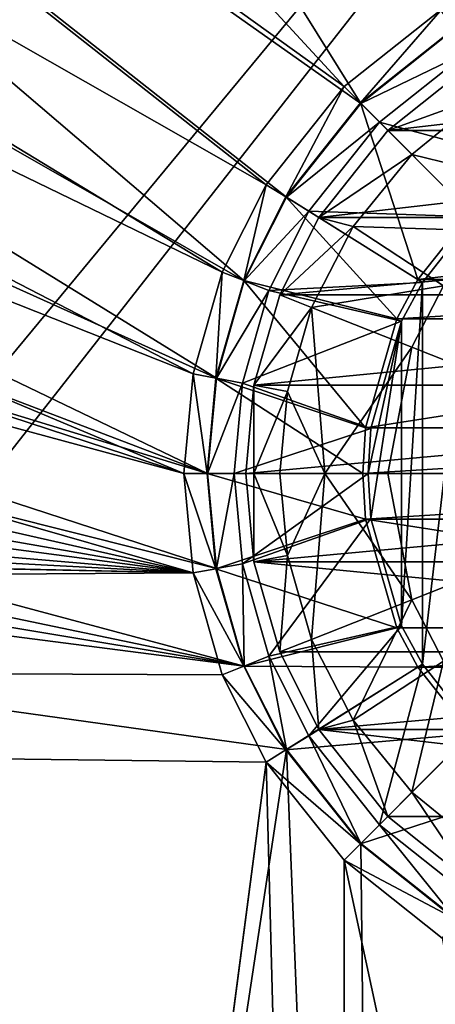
# Model space of a CAD drawing. Header units: metres. Extents: x 0 to 1651, y -1070 to 0.
# Tile 25 of 32: x 1318 to 1348, y -289 to -217. Entities that reach past the tile are written whole.
import ezdxf

# ---------------------------------------------------------------- set-up
doc = ezdxf.new("R2010")
doc.units = ezdxf.units.M

msp = doc.modelspace()

# ---------------------------------------------------------------- linework, layer by layer
at = {"layer": 'None'}
for points in [[(1227.175903, -97.601654, -406), (1341.770264, -221.770325, -406), (1172.095947, -99.991081, -406)], [(1348.928345, -216.09111, -406), (1341.770264, -221.770325, -406), (1227.175903, -97.601654, -406)], [(1172.095947, -99.991081, -406), (1336.091064, -228.928284, -406), (1117.12439, -104.191658, -406)], [(1341.770264, -221.770325, -406), (1336.091064, -228.928284, -406), (1172.095947, -99.991081, -406)], [(1117.12439, -104.191658, -406), (1332.880127, -235.304947, -406), (1072.084839, -108.994781, -406)], [(1336.091064, -228.928284, -406), (1332.880127, -235.304947, -406), (1117.12439, -104.191658, -406)], [(1072.084839, -108.994781, -406), (1330.743774, -242.735291, -406), (1013.476501, -117.099854, -406)], [(1332.880127, -235.304947, -406), (1330.743774, -242.735291, -406), (1072.084839, -108.994781, -406)], [(1013.476501, -117.099854, -406), (1330.077148, -250, -406), (955.190979, -127.269501, -406)], [(1330.743774, -242.735291, -406), (1330.077148, -250, -406), (1013.476501, -117.099854, -406)], [(1206.900146, -126.978722, -403), (1342.995117, -222.995056, -403), (1282.264526, -125.712708, -403)], [(1342.995117, -222.995056, -403), (1349.841309, -217.562958, -403), (1282.264526, -125.712708, -403)], [(1282.264526, -125.712708, -403), (1349.841309, -217.562958, -403), (1355.942505, -214.49057, -403)], [(1206.900146, -126.978722, -403), (1149.664185, -130.250336, -403), (1334.490601, -235.94249, -403)], [(1334.490601, -235.94249, -403), (1337.562988, -229.841339, -403), (1206.900146, -126.978722, -403)], [(1337.562988, -229.841339, -403), (1342.995117, -222.995056, -403), (1206.900146, -126.978722, -403)], [(1330.077148, -250, -406), (910.559204, -136.503036, -406), (955.190979, -127.269501, -406)], [(1149.664185, -130.250336, -403), (1093.557251, -135.405212, -403), (1332.446899, -243.050476, -403)], [(1149.664185, -130.250336, -403), (1332.446899, -243.050476, -403), (1334.490601, -235.94249, -403)], [(1093.557251, -135.405212, -403), (1046.447266, -141.236023, -403), (1331.809204, -250, -403)], [(1093.557251, -135.405212, -403), (1331.809204, -250, -403), (1332.446899, -243.050476, -403)], [(1330.743774, -257.264709, -406), (855.502075, -149.656174, -406), (910.559204, -136.503036, -406)], [(1330.077148, -250, -406), (1330.743774, -257.264709, -406), (910.559204, -136.503036, -406)], [(1046.447266, -141.236023, -403), (999.525085, -148.42247, -403), (1331.809204, -250, -403)], [(999.525085, -148.42247, -403), (942.473816, -159.040817, -403), (1332.446899, -256.949524, -403)], [(1331.809204, -250, -403), (999.525085, -148.42247, -403), (1332.446899, -256.949524, -403)], [(800.920776, -164.661942, -406), (855.502075, -149.656174, -406), (1330.743774, -257.264709, -406)], [(942.473816, -159.040817, -403), (888.53479, -171.012955, -403), (1334.490601, -264.057495, -403)], [(1332.446899, -256.949524, -403), (942.473816, -159.040817, -403), (1334.490601, -264.057495, -403)], [(749.313782, -180.700699, -406), (800.920776, -164.661942, -406), (1330.743774, -257.264709, -406)], [(1334.490601, -264.057495, -403), (888.53479, -171.012955, -403), (843.747192, -182.412338, -403)], [(1330.743774, -257.264709, -406), (688.147278, -202.117401, -406), (749.313782, -180.700699, -406)], [(843.747192, -182.412338, -403), (799.297241, -195.06424, -403), (1334.490601, -264.057495, -403)], [(799.297241, -195.06424, -403), (1337.562988, -270.158661, -403), (1334.490601, -264.057495, -403)], [(1337.562988, -270.158661, -403), (799.297241, -195.06424, -403), (1304.547363, -487.969818, -403)], [(639.965881, -220.892624, -406), (688.147278, -202.117401, -406), (1330.743774, -257.264709, -406)], [(1341.770264, -221.770325, -406), (1348.928345, -216.09111, -406), (1342.963867, -222.963928, -408.923737)], [(1348.928345, -216.09111, -406), (1349.818115, -217.525528, -408.923737), (1342.963867, -222.963928, -408.923737)], [(1342.963867, -222.963928, -408.923737), (1349.818115, -217.525528, -408.923737), (1351.003052, -231.003098, -411.970001)], [(1349.841309, -217.562958, -403), (1342.995117, -222.995056, -403), (1350.860229, -219.205322, -406.347565)], [(1342.995117, -222.995056, -403), (1344.361694, -224.361694, -406.347565), (1350.860229, -219.205322, -406.347565)], [(1350.860229, -219.205322, -406.347565), (1344.361694, -224.361694, -406.347565), (1356.067017, -227.492889, -408.970001)], [(592.386963, -241.14595, -406), (639.965881, -220.892624, -406), (1330.743774, -257.264709, -406)], [(1336.091064, -228.928284, -406), (1341.770264, -221.770325, -406), (1337.525513, -229.81813, -408.923737)], [(1341.770264, -221.770325, -406), (1342.963867, -222.963928, -408.923737), (1337.525513, -229.81813, -408.923737)], [(1337.525513, -229.81813, -408.923737), (1342.963867, -222.963928, -408.923737), (1347.15686, -235.859467, -411.970001)], [(1342.995117, -222.995056, -403), (1337.562988, -229.841339, -403), (1344.361694, -224.361694, -406.347565)], [(1342.963867, -222.963928, -408.923737), (1351.003052, -231.003098, -411.970001), (1347.15686, -235.859467, -411.970001)], [(1337.562988, -229.841339, -403), (1339.205322, -230.860184, -406.347565), (1344.361694, -224.361694, -406.347565)], [(1344.361694, -224.361694, -406.347565), (1339.205322, -230.860184, -406.347565), (1351.282349, -231.282379, -408.970001)], [(1344.361694, -224.361694, -406.347565), (1351.282349, -231.282379, -408.970001), (1356.067017, -227.492889, -408.970001)], [(1332.880127, -235.304947, -406), (1336.091064, -228.928284, -406), (1334.449585, -235.926285, -408.923737)], [(1336.091064, -228.928284, -406), (1337.525513, -229.81813, -408.923737), (1334.449585, -235.926285, -408.923737)], [(1334.449585, -235.926285, -408.923737), (1337.525513, -229.81813, -408.923737), (1345.617554, -238.718918, -411.970001)], [(1337.562988, -229.841339, -403), (1334.490601, -235.94249, -403), (1339.205322, -230.860184, -406.347565)], [(1337.525513, -229.81813, -408.923737), (1347.15686, -235.859467, -411.970001), (1345.617554, -238.718918, -411.970001)], [(1334.490601, -235.94249, -403), (1336.287598, -236.6539, -406.347565), (1339.205322, -230.860184, -406.347565)], [(1339.205322, -230.860184, -406.347565), (1336.287598, -236.6539, -406.347565), (1347.49292, -236.066986, -408.970001)], [(1339.205322, -230.860184, -406.347565), (1347.49292, -236.066986, -408.970001), (1351.282349, -231.282379, -408.970001)], [(1351.003052, -231.003098, -411.970001), (1388.996948, -231.003098, -411.970001), (1347.15686, -235.859467, -411.970001)], [(1388.996948, -231.003098, -411.970001), (1392.84314, -235.859467, -411.970001), (1347.15686, -235.859467, -411.970001)], [(1351.282349, -268.717621, -408.970001), (1351.282349, -231.282379, -408.970001), (1347.49292, -263.933014, -408.970001)], [(1351.282349, -231.282379, -408.970001), (1347.49292, -236.066986, -408.970001), (1347.49292, -263.933014, -408.970001)], [(1330.743774, -242.735291, -406), (1332.880127, -235.304947, -406), (1332.403564, -243.042465, -408.923737)], [(1332.880127, -235.304947, -406), (1334.449585, -235.926285, -408.923737), (1332.403564, -243.042465, -408.923737)], [(1332.403564, -243.042465, -408.923737), (1334.449585, -235.926285, -408.923737), (1343.341797, -246.66748, -411.970001)], [(1334.490601, -235.94249, -403), (1332.446899, -243.050476, -403), (1336.287598, -236.6539, -406.347565)], [(1334.449585, -235.926285, -408.923737), (1345.617554, -238.718918, -411.970001), (1343.341797, -246.66748, -411.970001)], [(1336.287598, -236.6539, -406.347565), (1345.975464, -238.885956, -408.970001), (1347.49292, -236.066986, -408.970001)], [(1347.15686, -235.859467, -411.970001), (1392.84314, -235.859467, -411.970001), (1345.617554, -238.718918, -411.970001)], [(1392.84314, -235.859467, -411.970001), (1394.382446, -238.718918, -411.970001), (1345.617554, -238.718918, -411.970001)], [(1347.49292, -263.933014, -408.970001), (1347.49292, -236.066986, -408.970001), (1345.975464, -261.114044, -408.970001)], [(1347.49292, -236.066986, -408.970001), (1345.975464, -238.885956, -408.970001), (1345.975464, -261.114044, -408.970001)], [(1332.446899, -243.050476, -403), (1334.34729, -243.402161, -406.347565), (1336.287598, -236.6539, -406.347565)], [(1336.287598, -236.6539, -406.347565), (1334.34729, -243.402161, -406.347565), (1345.975464, -238.885956, -408.970001)], [(1334.34729, -243.402161, -406.347565), (1343.733887, -246.71492, -408.970001), (1345.975464, -238.885956, -408.970001)], [(1345.617554, -238.718918, -411.970001), (1394.382446, -238.718918, -411.970001), (1343.341797, -246.66748, -411.970001)], [(1394.382446, -238.718918, -411.970001), (1396.658203, -246.66748, -411.970001), (1343.341797, -246.66748, -411.970001)], [(1345.975464, -238.885956, -408.970001), (1343.529297, -250, -408.970001), (1343.733887, -253.28508, -408.970001)], [(1345.975464, -238.885956, -408.970001), (1343.733887, -246.71492, -408.970001), (1343.529297, -250, -408.970001)], [(1345.975464, -261.114044, -408.970001), (1345.975464, -238.885956, -408.970001), (1343.733887, -253.28508, -408.970001)], [(592.386963, -241.14595, -406), (1330.743774, -257.264709, -406), (548.162048, -261.558014, -406)], [(1330.077148, -250, -406), (1330.743774, -242.735291, -406), (1331.765259, -250, -408.923737)], [(1330.743774, -242.735291, -406), (1332.403564, -243.042465, -408.923737), (1331.765259, -250, -408.923737)], [(1331.765259, -250, -408.923737), (1332.403564, -243.042465, -408.923737), (1343.134277, -250, -411.970001)], [(1332.446899, -243.050476, -403), (1331.809204, -250, -403), (1334.34729, -243.402161, -406.347565)], [(1331.809204, -250, -403), (1333.741943, -250, -406.347565), (1334.34729, -243.402161, -406.347565)], [(1332.403564, -243.042465, -408.923737), (1343.341797, -246.66748, -411.970001), (1343.134277, -250, -411.970001)], [(1334.34729, -243.402161, -406.347565), (1333.741943, -250, -406.347565), (1343.733887, -246.71492, -408.970001)], [(1333.741943, -250, -406.347565), (1343.529297, -250, -408.970001), (1343.733887, -246.71492, -408.970001)], [(1343.341797, -246.66748, -411.970001), (1396.658203, -246.66748, -411.970001), (1343.134277, -250, -411.970001)], [(1396.658203, -246.66748, -411.970001), (1396.865723, -250, -411.970001), (1343.134277, -250, -411.970001)], [(1331.765259, -250, -408.923737), (1332.403564, -256.95755, -408.923737), (1330.077148, -250, -406)], [(1332.403564, -256.95755, -408.923737), (1330.743774, -257.264709, -406), (1330.077148, -250, -406)], [(1343.134277, -250, -411.970001), (1343.341797, -253.33252, -411.970001), (1331.765259, -250, -408.923737)], [(1343.341797, -253.33252, -411.970001), (1332.403564, -256.95755, -408.923737), (1331.765259, -250, -408.923737)], [(1333.741943, -250, -406.347565), (1331.809204, -250, -403), (1332.446899, -256.949524, -403)], [(1334.34729, -256.597839, -406.347565), (1333.741943, -250, -406.347565), (1332.446899, -256.949524, -403)], [(1343.529297, -250, -408.970001), (1333.741943, -250, -406.347565), (1334.34729, -256.597839, -406.347565)], [(1343.733887, -253.28508, -408.970001), (1343.529297, -250, -408.970001), (1334.34729, -256.597839, -406.347565)], [(1343.134277, -250, -411.970001), (1396.865723, -250, -411.970001), (1343.341797, -253.33252, -411.970001)], [(1396.865723, -250, -411.970001), (1396.658203, -253.33252, -411.970001), (1343.341797, -253.33252, -411.970001)], [(1343.341797, -253.33252, -411.970001), (1345.617554, -261.281067, -411.970001), (1332.403564, -256.95755, -408.923737)], [(1343.733887, -253.28508, -408.970001), (1334.34729, -256.597839, -406.347565), (1336.287598, -263.3461, -406.347565)], [(1345.975464, -261.114044, -408.970001), (1343.733887, -253.28508, -408.970001), (1336.287598, -263.3461, -406.347565)], [(1343.341797, -253.33252, -411.970001), (1396.658203, -253.33252, -411.970001), (1394.382446, -261.281067, -411.970001)], [(1394.382446, -261.281067, -411.970001), (1345.617554, -261.281067, -411.970001), (1343.341797, -253.33252, -411.970001)], [(1332.403564, -256.95755, -408.923737), (1334.449585, -264.0737, -408.923737), (1330.743774, -257.264709, -406)], [(1345.617554, -261.281067, -411.970001), (1334.449585, -264.0737, -408.923737), (1332.403564, -256.95755, -408.923737)], [(1334.34729, -256.597839, -406.347565), (1332.446899, -256.949524, -403), (1334.490601, -264.057495, -403)], [(1336.287598, -263.3461, -406.347565), (1334.34729, -256.597839, -406.347565), (1334.490601, -264.057495, -403)], [(1330.743774, -257.264709, -406), (1332.880127, -264.695038, -406), (548.162048, -261.558014, -406)], [(1334.449585, -264.0737, -408.923737), (1332.880127, -264.695038, -406), (1330.743774, -257.264709, -406)], [(1336.091064, -271.071716, -406), (1302.379272, -527.437622, -406), (548.162048, -261.558014, -406)], [(548.162048, -261.558014, -406), (1332.880127, -264.695038, -406), (1336.091064, -271.071716, -406)], [(1345.617554, -261.281067, -411.970001), (1347.15686, -264.140533, -411.970001), (1334.449585, -264.0737, -408.923737)], [(1345.975464, -261.114044, -408.970001), (1336.287598, -263.3461, -406.347565), (1339.205322, -269.139832, -406.347565)], [(1347.49292, -263.933014, -408.970001), (1345.975464, -261.114044, -408.970001), (1339.205322, -269.139832, -406.347565)], [(1347.15686, -264.140533, -411.970001), (1345.617554, -261.281067, -411.970001), (1394.382446, -261.281067, -411.970001)], [(1392.84314, -264.140533, -411.970001), (1347.15686, -264.140533, -411.970001), (1394.382446, -261.281067, -411.970001)], [(1336.287598, -263.3461, -406.347565), (1334.490601, -264.057495, -403), (1337.562988, -270.158661, -403)], [(1339.205322, -269.139832, -406.347565), (1336.287598, -263.3461, -406.347565), (1337.562988, -270.158661, -403)], [(1334.449585, -264.0737, -408.923737), (1337.525513, -270.181885, -408.923737), (1332.880127, -264.695038, -406)], [(1347.15686, -264.140533, -411.970001), (1337.525513, -270.181885, -408.923737), (1334.449585, -264.0737, -408.923737)], [(1347.15686, -264.140533, -411.970001), (1351.003052, -268.996887, -411.970001), (1337.525513, -270.181885, -408.923737)], [(1347.49292, -263.933014, -408.970001), (1339.205322, -269.139832, -406.347565), (1344.361694, -275.638306, -406.347565)], [(1351.282349, -268.717621, -408.970001), (1347.49292, -263.933014, -408.970001), (1344.361694, -275.638306, -406.347565)], [(1351.003052, -268.996887, -411.970001), (1347.15686, -264.140533, -411.970001), (1392.84314, -264.140533, -411.970001)], [(1337.525513, -270.181885, -408.923737), (1336.091064, -271.071716, -406), (1332.880127, -264.695038, -406)], [(1351.282349, -268.717621, -408.970001), (1344.361694, -275.638306, -406.347565), (1350.860229, -280.794678, -406.347565)], [(1351.003052, -268.996887, -411.970001), (1342.963867, -277.036072, -408.923737), (1337.525513, -270.181885, -408.923737)], [(1339.205322, -269.139832, -406.347565), (1337.562988, -270.158661, -403), (1342.995117, -277.004944, -403)], [(1344.361694, -275.638306, -406.347565), (1339.205322, -269.139832, -406.347565), (1342.995117, -277.004944, -403)], [(1351.003052, -268.996887, -411.970001), (1355.859497, -272.84314, -411.970001), (1342.963867, -277.036072, -408.923737)], [(1304.547363, -487.969818, -403), (1344.905396, -451.9646, -403), (1337.562988, -270.158661, -403)], [(1337.525513, -270.181885, -408.923737), (1342.963867, -277.036072, -408.923737), (1336.091064, -271.071716, -406)], [(1344.905396, -451.9646, -403), (1342.995117, -277.004944, -403), (1337.562988, -270.158661, -403)], [(1341.980347, -493.312286, -406), (1302.379272, -527.437622, -406), (1336.091064, -271.071716, -406)], [(1342.963867, -277.036072, -408.923737), (1341.770264, -278.229675, -406), (1336.091064, -271.071716, -406)], [(1341.770264, -278.229675, -406), (1341.980347, -493.312286, -406), (1336.091064, -271.071716, -406)], [(1355.859497, -272.84314, -411.970001), (1349.818115, -282.474457, -408.923737), (1342.963867, -277.036072, -408.923737)], [(1344.361694, -275.638306, -406.347565), (1342.995117, -277.004944, -403), (1349.841309, -282.437042, -403)], [(1350.860229, -280.794678, -406.347565), (1344.361694, -275.638306, -406.347565), (1349.841309, -282.437042, -403)], [(1342.963867, -277.036072, -408.923737), (1349.818115, -282.474457, -408.923737), (1341.770264, -278.229675, -406)], [(1349.841309, -282.437042, -403), (1342.995117, -277.004944, -403), (1344.905396, -451.9646, -403)], [(1349.818115, -282.474457, -408.923737), (1348.928345, -283.908905, -406), (1341.770264, -278.229675, -406)], [(1348.928345, -283.908905, -406), (1380.497314, -457.967896, -406), (1341.770264, -278.229675, -406)], [(1380.497314, -457.967896, -406), (1341.980347, -493.312286, -406), (1341.770264, -278.229675, -406)], [(1396.356323, -402.414917, -403), (1349.841309, -282.437042, -403), (1344.905396, -451.9646, -403)]]:
    msp.add_3dface(points, dxfattribs=at)
at = {"layer": 'None01'}
for points in [[(937.769287, -700.150574, -410), (1420.450195, -116.977798, -410), (1404.711548, -104.637085, -410)], [(1404.711548, -104.637085, -410), (1404.711548, -104.637085, -430), (937.769287, -700.150574, -410)], [(1404.711548, -104.637085, -430), (937.769287, -700.150574, -430), (937.769287, -700.150574, -410)], [(937.769287, -700.150574, -430), (1404.711548, -104.637085, -430), (1420.450195, -116.977798, -430)], [(953.507996, -712.491272, -410), (1420.450195, -116.977798, -410), (937.769287, -700.150574, -410)], [(953.507996, -712.491272, -430), (937.769287, -700.150574, -430), (1420.450195, -116.977798, -430)], [(953.507996, -712.491272, -410), (953.507996, -712.491272, -430), (1420.450195, -116.977798, -410)], [(953.507996, -712.491272, -430), (1420.450195, -116.977798, -430), (1420.450195, -116.977798, -410)]]:
    msp.add_3dface(points, dxfattribs=at)
at = {"layer": 'None01234'}
for points in [[(1351.988892, -222.450699, -399.482208), (1351.3125, -219.934448, -400.200012), (1344.968384, -224.968414, -400.200012)], [(1351.3125, -219.934448, -400.200012), (1388.6875, -219.934448, -400.200012), (1344.968384, -224.968414, -400.200012)], [(1388.6875, -219.934448, -400.200012), (1395.031616, -224.968414, -400.200012), (1344.968384, -224.968414, -400.200012)], [(1351.988892, -222.450699, -399.482208), (1344.968384, -224.968414, -400.200012), (1346.725952, -226.725937, -399.482208)], [(1351.988892, -222.450699, -399.482208), (1346.725952, -226.725937, -399.482208), (1356.30249, -229.048676, -398.821136)], [(1344.968384, -224.968414, -400.200012), (1339.934448, -231.3125, -400.200012), (1346.725952, -226.725937, -399.482208)], [(1344.968384, -224.968414, -400.200012), (1395.031616, -224.968414, -400.200012), (1339.934448, -231.3125, -400.200012)], [(1395.031616, -224.968414, -400.200012), (1400.065552, -231.3125, -400.200012), (1339.934448, -231.3125, -400.200012)], [(1346.725952, -226.725937, -399.482208), (1339.934448, -231.3125, -400.200012), (1342.450684, -231.988861, -399.482208)], [(1346.725952, -226.725937, -399.482208), (1342.450684, -231.988861, -399.482208), (1352.300049, -232.300003, -398.821136)], [(1346.725952, -226.725937, -399.482208), (1352.300049, -232.300003, -398.821136), (1356.30249, -229.048676, -398.821136)], [(1339.934448, -231.3125, -400.200012), (1337.085327, -236.969742, -400.200012), (1342.450684, -231.988861, -399.482208)], [(1339.934448, -231.3125, -400.200012), (1400.065552, -231.3125, -400.200012), (1337.085327, -236.969742, -400.200012)], [(1400.065552, -231.3125, -400.200012), (1402.914673, -236.969742, -400.200012), (1337.085327, -236.969742, -400.200012)], [(1342.450684, -231.988861, -399.482208), (1337.085327, -236.969742, -400.200012), (1339.396484, -237.884338, -399.482208)], [(1342.450684, -231.988861, -399.482208), (1339.396484, -237.884338, -399.482208), (1349.048706, -236.302475, -398.821136)], [(1342.450684, -231.988861, -399.482208), (1349.048706, -236.302475, -398.821136), (1352.300049, -232.300003, -398.821136)], [(1339.396484, -237.884338, -399.482208), (1346.725952, -240.786011, -398.821136), (1349.048706, -236.302475, -398.821136)], [(1349.048706, -236.302475, -398.821136), (1346.725952, -240.786011, -398.821136), (1370, -250, -398.25)], [(1337.085327, -236.969742, -400.200012), (1335.19104, -243.558304, -400.200012), (1339.396484, -237.884338, -399.482208)], [(1337.085327, -236.969742, -400.200012), (1402.914673, -236.969742, -400.200012), (1335.19104, -243.558304, -400.200012)], [(1402.914673, -236.969742, -400.200012), (1404.80896, -243.558304, -400.200012), (1335.19104, -243.558304, -400.200012)], [(1335.19104, -243.558304, -400.200012), (1337.63501, -244.010773, -399.482208), (1339.396484, -237.884338, -399.482208)], [(1337.63501, -244.010773, -399.482208), (1340.370361, -250, -399.132935), (1339.396484, -237.884338, -399.482208)], [(1339.396484, -237.884338, -399.482208), (1340.370361, -250, -399.132935), (1346.725952, -240.786011, -398.821136)], [(1340.370361, -250, -399.132935), (1344.968384, -250, -398.821136), (1346.725952, -240.786011, -398.821136)], [(1346.725952, -240.786011, -398.821136), (1344.968384, -250, -398.821136), (1370, -250, -398.25)], [(1334.599976, -250, -400.200012), (1335.19104, -250, -399.845184), (1335.19104, -243.558304, -400.200012)], [(1335.19104, -243.558304, -400.200012), (1404.80896, -243.558304, -400.200012), (1334.599976, -250, -400.200012)], [(1404.80896, -243.558304, -400.200012), (1405.400024, -250, -400.200012), (1334.599976, -250, -400.200012)], [(1335.19104, -250, -399.845184), (1337.63501, -244.010773, -399.482208), (1335.19104, -243.558304, -400.200012)], [(1335.19104, -250, -399.845184), (1337.085449, -250, -399.482208), (1337.63501, -244.010773, -399.482208)], [(1337.085449, -250, -399.482208), (1340.370361, -250, -399.132935), (1337.63501, -244.010773, -399.482208)], [(1334.599976, -250, -400.200012), (1335.19104, -256.441711, -400.200012), (1335.19104, -250, -399.845184)], [(1334.599976, -250, -400.200012), (1405.400024, -250, -400.200012), (1335.19104, -256.441711, -400.200012)], [(1335.19104, -256.441711, -400.200012), (1337.63501, -255.989227, -399.482208), (1335.19104, -250, -399.845184)], [(1335.19104, -250, -399.845184), (1337.63501, -255.989227, -399.482208), (1337.085449, -250, -399.482208)], [(1405.400024, -250, -400.200012), (1404.80896, -256.441711, -400.200012), (1335.19104, -256.441711, -400.200012)], [(1337.63501, -255.989227, -399.482208), (1340.370361, -250, -399.132935), (1337.085449, -250, -399.482208)], [(1337.63501, -255.989227, -399.482208), (1339.396484, -262.115662, -399.482208), (1340.370361, -250, -399.132935)], [(1339.396484, -262.115662, -399.482208), (1346.725952, -259.213989, -398.821136), (1340.370361, -250, -399.132935)], [(1340.370361, -250, -399.132935), (1346.725952, -259.213989, -398.821136), (1344.968384, -250, -398.821136)], [(1346.725952, -259.213989, -398.821136), (1370, -250, -398.25), (1344.968384, -250, -398.821136)], [(1346.725952, -259.213989, -398.821136), (1349.048706, -263.69751, -398.821136), (1370, -250, -398.25)], [(1335.19104, -256.441711, -400.200012), (1337.085327, -263.030273, -400.200012), (1337.63501, -255.989227, -399.482208)], [(1335.19104, -256.441711, -400.200012), (1404.80896, -256.441711, -400.200012), (1402.914673, -263.030273, -400.200012)], [(1402.914673, -263.030273, -400.200012), (1337.085327, -263.030273, -400.200012), (1335.19104, -256.441711, -400.200012)], [(1337.085327, -263.030273, -400.200012), (1339.396484, -262.115662, -399.482208), (1337.63501, -255.989227, -399.482208)], [(1339.396484, -262.115662, -399.482208), (1342.450684, -268.011139, -399.482208), (1346.725952, -259.213989, -398.821136)], [(1342.450684, -268.011139, -399.482208), (1349.048706, -263.69751, -398.821136), (1346.725952, -259.213989, -398.821136)], [(1337.085327, -263.030273, -400.200012), (1339.934448, -268.6875, -400.200012), (1339.396484, -262.115662, -399.482208)], [(1339.934448, -268.6875, -400.200012), (1342.450684, -268.011139, -399.482208), (1339.396484, -262.115662, -399.482208)], [(1339.934448, -268.6875, -400.200012), (1337.085327, -263.030273, -400.200012), (1402.914673, -263.030273, -400.200012)], [(1400.065552, -268.6875, -400.200012), (1339.934448, -268.6875, -400.200012), (1402.914673, -263.030273, -400.200012)], [(1342.450684, -268.011139, -399.482208), (1346.725952, -273.274078, -399.482208), (1349.048706, -263.69751, -398.821136)], [(1346.725952, -273.274078, -399.482208), (1352.300049, -267.700012, -398.821136), (1349.048706, -263.69751, -398.821136)], [(1339.934448, -268.6875, -400.200012), (1344.968384, -275.031586, -400.200012), (1342.450684, -268.011139, -399.482208)], [(1344.968384, -275.031586, -400.200012), (1346.725952, -273.274078, -399.482208), (1342.450684, -268.011139, -399.482208)], [(1346.725952, -273.274078, -399.482208), (1351.988892, -277.549286, -399.482208), (1352.300049, -267.700012, -398.821136)], [(1400.065552, -268.6875, -400.200012), (1395.031616, -275.031586, -400.200012), (1339.934448, -268.6875, -400.200012)], [(1395.031616, -275.031586, -400.200012), (1344.968384, -275.031586, -400.200012), (1339.934448, -268.6875, -400.200012)], [(1344.968384, -275.031586, -400.200012), (1351.3125, -280.065552, -400.200012), (1346.725952, -273.274078, -399.482208)], [(1351.3125, -280.065552, -400.200012), (1351.988892, -277.549286, -399.482208), (1346.725952, -273.274078, -399.482208)], [(1344.968384, -275.031586, -400.200012), (1395.031616, -275.031586, -400.200012), (1351.3125, -280.065552, -400.200012)]]:
    msp.add_3dface(points, dxfattribs=at)

doc.saveas('drawing.dxf')
